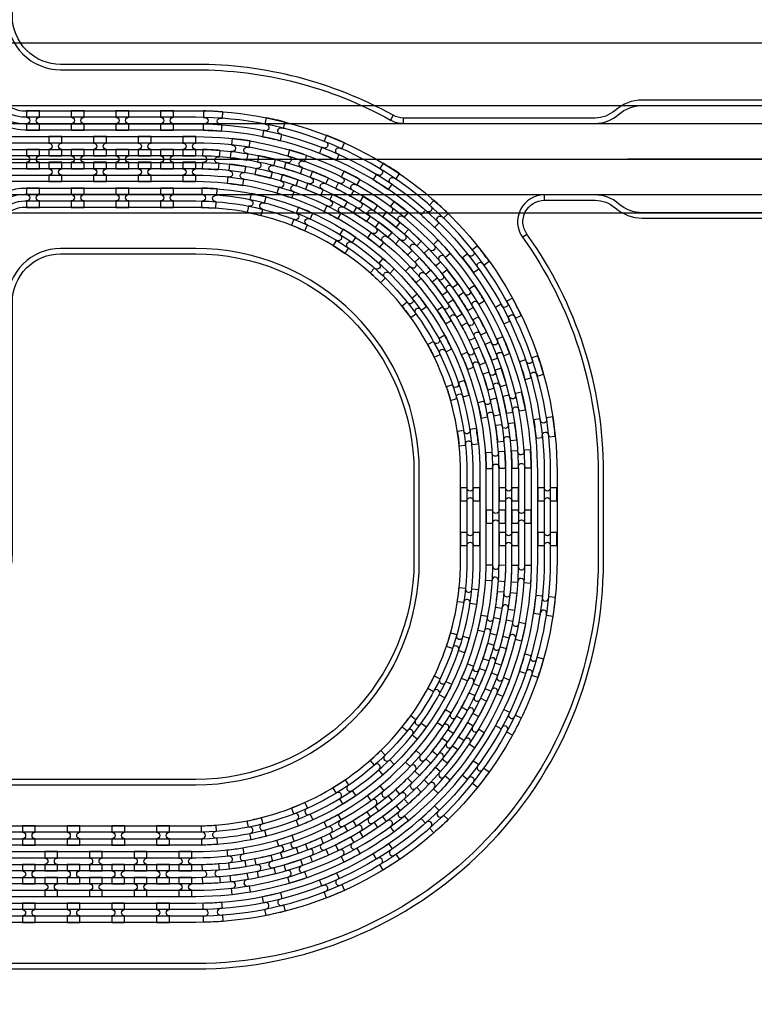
# Model space of a CAD drawing. Extents: x -63500 to 63500, y -63500 to 63500.
# Tile 74 of 256: x 16999 to 21107, y -30378 to -24870. Entities that reach past the tile are written whole.
import ezdxf

# ---------------------------------------------------------------- set-up
doc = ezdxf.new("R2010")
doc.units = 13
doc.header["$MEASUREMENT"] = 0
for name, color, linetype in [('1_Metal', 2, 'Continuous'), ('2_Electrodes', 5, 'Continuous'), ('3_Outline', 4, 'Continuous')]:
    doc.layers.add(name, color=color, linetype=linetype)

# ---------------------------------------------------------------- blocks, each defined once
blk = doc.blocks.new('*U253')
at = {"layer": '1_Metal'}
for points in [[(137.3, 193.7, -1), (140.1, 229.6, 0.000475), (142.9, 229.4), (145.6, 265.3, -0.013499), (66.1, 273.3), (61.5, 237.6, 0.000627), (65.3, 237.1, -1), (60.8, 201.4, -0.000627), (56.9, 201.9), (52.3, 166.2, 0.013498), (137.6, 157.5), (140.3, 193.5, -0.000475)], [(-23, 31.6), (-17.3, 67.2, -0.000725), (-22.1, 68, -1), (-16.2, 103.5, 0.000725), (-11.5, 102.7), (-5.7, 138.2, -0.013497), (-91.8, 154.6), (-99.5, 119.4, 0.000878), (-93.8, 118.2, -1), (-101.4, 83, -0.000877), (-107.2, 84.3), (-114.9, 49.1, 0.013496)], [(38.6, 59.1), (34, 23.4, 0.000987), (40.8, 22.5, -1), (36.4, -13.2, -0.000987), (29.4, -12.4), (24.9, -48.1, 0.013495), (121.7, -57.8), (124.4, -21.9, -0.000835), (118.5, -21.5, -1), (121.3, 14.4, 0.000835), (127, 14), (129.7, 49.9, -0.013497), (38.6, 59.1)], [(-122.5, 13.9), (-130.2, -21.2, 0.001088), (-122.5, -22.9, -1), (-130.1, -58.1, -0.001088), (-137.9, -56.4), (-145.6, -91.6, 0.013495), (-46.1, -110.5), (-40.3, -75, -0.000936), (-47.1, -73.9, -1), (-41.2, -38.3, 0.000936), (-34.6, -39.4), (-28.8, -3.9, -0.013496)], [(16.3, -192.1, -1), (11.9, -227.9, -0.001268), (1.9, -226.6), (-2.6, -262.3, 0.013494), (105.8, -273.3), (108.5, -237.4, -0.001116), (99.6, -236.7, -1), (102.5, -200.8, 0.001116), (111.1, -201.5), (113.8, -165.6, -0.013495), (11.1, -155.2), (6.5, -190.9, 0.001268)]]:
    blk.add_lwpolyline(points, format="xyb", close=True, dxfattribs=at)
blk = doc.blocks.new('*U248')
at = {"layer": '1_Metal', "color": 0, "linetype": 'ByBlock', "lineweight": -2, "transparency": 16777216}
for p, rotation in [((-415.8, 1200.9), 80.00000000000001), ((-537.3, 919.2), 70.00000000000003), ((-705.7, 662.9), 59.99999999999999), ((-916.2, 439.7), 50), ((-1162.2, 256.5), 40), ((-1436.2, 118.7), 30.00000000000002), ((-1730.1, 30.7), 19.99999999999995), ((-2034.7, -5), 9.999999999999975)]:
    blk.add_blockref('*U253', p, dxfattribs=dict(at, rotation=rotation))
blk.add_blockref('*U253', (-2340.9, 12.7), dxfattribs=at)
blk = doc.blocks.new('*U249')
at = {"layer": '1_Metal'}
for points in [[(137.3, 193.7, -1), (140.1, 229.6, 0.000475), (142.9, 229.4), (145.6, 265.3, -0.013499), (66.1, 273.3), (61.5, 237.6, 0.000627), (65.3, 237.1, -1), (60.8, 201.4, -0.000627), (56.9, 201.9), (52.3, 166.2, 0.013498), (137.6, 157.5), (140.3, 193.5, -0.000475)], [(-23, 31.6), (-17.3, 67.2, -0.000725), (-22.1, 68, -1), (-16.2, 103.5, 0.000725), (-11.5, 102.7), (-5.7, 138.2, -0.013497), (-91.8, 154.6), (-99.5, 119.4, 0.000878), (-93.8, 118.2, -1), (-101.4, 83, -0.000877), (-107.2, 84.3), (-114.9, 49.1, 0.013496)], [(38.6, 59.1), (34, 23.4, 0.000987), (40.8, 22.5, -1), (36.4, -13.2, -0.000987), (29.4, -12.4), (24.9, -48.1, 0.013495), (121.7, -57.8), (124.4, -21.9, -0.000835), (118.5, -21.5, -1), (121.3, 14.4, 0.000835), (127, 14), (129.7, 49.9, -0.013497), (38.6, 59.1)], [(-122.5, 13.9), (-130.2, -21.2, 0.001088), (-122.5, -22.9, -1), (-130.1, -58.1, -0.001088), (-137.9, -56.4), (-145.6, -91.6, 0.013495), (-46.1, -110.5), (-40.3, -75, -0.000936), (-47.1, -73.9, -1), (-41.2, -38.3, 0.000936), (-34.6, -39.4), (-28.8, -3.9, -0.013496)], [(16.3, -192.1, -1), (11.9, -227.9, -0.001268), (1.9, -226.6), (-2.6, -262.3, 0.013494), (105.8, -273.3), (108.5, -237.4, -0.001116), (99.6, -236.7, -1), (102.5, -200.8, 0.001116), (111.1, -201.5), (113.8, -165.6, -0.013495), (11.1, -155.2), (6.5, -190.9, 0.001268)]]:
    blk.add_lwpolyline(points, format="xyb", close=True, dxfattribs=at)
blk = doc.blocks.new('*U250')
at = {"layer": '1_Metal', "color": 0, "linetype": 'ByBlock', "lineweight": -2, "transparency": 16777216}
for p, rotation in [((-415.8, 1200.9), 80.00000000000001), ((-537.3, 919.2), 70.00000000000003), ((-705.7, 662.9), 59.99999999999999), ((-916.2, 439.7), 50), ((-1162.2, 256.5), 40), ((-1436.2, 118.7), 30.00000000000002), ((-1730.1, 30.7), 19.99999999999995), ((-2034.7, -5), 9.999999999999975)]:
    blk.add_blockref('*U249', p, dxfattribs=dict(at, rotation=rotation))
blk.add_blockref('*U249', (-2340.9, 12.7), dxfattribs=at)
blk = doc.blocks.new('*U251')
at = {"layer": '1_Metal'}
for points in [[(-270, 36), (-270, -36), (-234, -36, -0.414214), (-216, -18), (-216, -18, -0.414214), (-198, -36), (-162, -36), (-162, 36), (-198, 36, -0.414214), (-216, 18), (-216, 18, -0.414214), (-234, 36)], [(54, -35.9), (54, 36.1), (18, 36.1, -0.414214), (0, 18.1), (0, 18.1, -0.414214), (-18, 36.1), (-54, 36.1), (-54, -35.9), (-18, -35.9, -0.414214), (0, -17.9), (0, -17.9, -0.414214), (18, -35.9), (54, -35.9)], [(162, 35.9), (162, -36.1), (198, -36.1, -0.414214), (216, -18.1), (216, -18.1, -0.414214), (234, -36.1), (270, -36.1), (270, 35.9), (234, 35.9, -0.414214), (216, 17.9), (216, 17.9, -0.414214), (198, 35.9)]]:
    blk.add_lwpolyline(points, format="xyb", close=True, dxfattribs=at)
blk = doc.blocks.new('*U252')
at = {"layer": '1_Metal', "color": 0, "linetype": 'ByBlock', "lineweight": -2, "transparency": 16777216}
for p in [(0, 250), (0, 0)]:
    blk.add_blockref('*U251', p, dxfattribs=at)

msp = doc.modelspace()

# ---------------------------------------------------------------- linework, layer by layer
for p, q in [((0, -25000), (34000, -25000)), ((14588.5, -25349.7), (22139.1, -25349.7)), ((14588.5, -25449.7), (22610.1, -25449.7)), ((11234, -25649.7), (19398.2, -25649.7)), ((19398.2, -25649.7), (22398.2, -25649.7)), ((22398.2, -25649.7), (20398.2, -25649.7)), ((22610.1, -25849.7), (14588.5, -25849.7)), ((14588.5, -25949.7), (22139.1, -25949.7))]:
    msp.add_line(p, q)
for radius in [50000, 47500, 45000]:
    msp.add_circle((0, 0), radius)
at = {"layer": '1_Metal'}
for points in [[(-50000, 0, 1), (50000, 0), (51000, 0, -1), (-51000, 0)], [(17037.1, -25487.6), (17109.1, -25487.6), (17109.1, -25451.6, -0.414214), (17091.1, -25433.6), (17091.1, -25433.6, -0.414214), (17109.1, -25415.6), (17109.1, -25379.6), (17037.1, -25379.6), (17037.1, -25415.6, -0.414214), (17055.1, -25433.6), (17055.1, -25433.6, -0.414214), (17037.1, -25451.6)], [(17287.1, -25487.6), (17359.1, -25487.6), (17359.1, -25451.6, -0.414214), (17341.1, -25433.6), (17341.1, -25433.6, -0.414214), (17359.1, -25415.6), (17359.1, -25379.6), (17287.1, -25379.6), (17287.1, -25415.6, -0.414214), (17305.1, -25433.6), (17305.1, -25433.6, -0.414214), (17287.1, -25451.6)], [(17537.1, -25487.6), (17609.1, -25487.6), (17609.1, -25451.6, -0.414214), (17591.1, -25433.6), (17591.1, -25433.6, -0.414214), (17609.1, -25415.6), (17609.1, -25379.6), (17537.1, -25379.6), (17537.1, -25415.6, -0.414214), (17555.1, -25433.6), (17555.1, -25433.6, -0.414214), (17537.1, -25451.6)], [(17787.1, -25487.6), (17859.1, -25487.6), (17859.1, -25451.6, -0.414214), (17841.1, -25433.6), (17841.1, -25433.6, -0.414214), (17859.1, -25415.6), (17859.1, -25379.6), (17787.1, -25379.6), (17787.1, -25415.6, -0.414214), (17805.1, -25433.6), (17805.1, -25433.6, -0.414214), (17787.1, -25451.6)], [(-9000, -29739.7), (17984, -29739.7, 0.414214), (19824, -27899.7), (19824, -27399.7, 0.414214), (17984, -25559.7), (16752, -25559.7, 0.414214), (16734, -25577.7), (16734, -25577.7), (16703.4, -25577.7), (16703.4, -25507.5), (16733.4, -25507.5, 0.384752), (16751.3, -25523.7), (17984, -25523.7, -0.414214), (19860, -27399.7), (19860, -27899.7, -0.414214), (17984, -29775.7), (-9000, -29775.7)], [(17233.9, -25631.6), (17233.9, -25595.6, -0.414214), (17215.9, -25577.6), (17215.9, -25577.6, -0.414214), (17233.9, -25559.6), (17233.9, -25523.6), (17161.9, -25523.6), (17161.9, -25559.6, -0.414214), (17179.9, -25577.6), (17179.9, -25577.6, -0.414214), (17161.9, -25595.6), (17161.9, -25631.6)], [(17483.9, -25631.6), (17483.9, -25595.6, -0.414214), (17465.9, -25577.6), (17465.9, -25577.6, -0.414214), (17483.9, -25559.6), (17483.9, -25523.6), (17411.9, -25523.6), (17411.9, -25559.6, -0.414214), (17429.9, -25577.6), (17429.9, -25577.6, -0.414214), (17411.9, -25595.6), (17411.9, -25631.6)], [(17733.9, -25631.6), (17733.9, -25595.6, -0.414214), (17715.9, -25577.6), (17715.9, -25577.6, -0.414214), (17733.9, -25559.6), (17733.9, -25523.6), (17661.9, -25523.6), (17661.9, -25559.6, -0.414214), (17679.9, -25577.6), (17679.9, -25577.6, -0.414214), (17661.9, -25595.6), (17661.9, -25631.6)], [(17983.9, -25631.6), (17983.9, -25595.6, -0.414214), (17965.9, -25577.6), (17965.9, -25577.6, -0.414214), (17983.9, -25559.6), (17983.9, -25523.6), (17911.9, -25523.6), (17911.9, -25559.6, -0.414214), (17929.9, -25577.6), (17929.9, -25577.6, -0.414214), (17911.9, -25595.6), (17911.9, -25631.6)], [(-9000, -29667.7), (-8596, -29667.7), (-8596, -29667.7), (17984, -29667.7, 0.414214), (19752, -27899.7), (19752, -27399.7, 0.414214), (17984, -25631.7), (16752, -25631.7, 0.414214), (16734, -25649.7), (16734, -25649.7), (16703.4, -25649.7), (16703.4, -25577.7), (16734, -25577.7, 0.414214), (16752, -25595.7), (17984, -25595.7, -0.414214), (19788, -27399.7), (19788, -27899.7, -0.414214), (17984, -29703.7), (-8596, -29703.7), (-9000, -29703.7)], [(17108.9, -25595.6), (17036.9, -25595.6), (17036.9, -25631.6, -0.414214), (17054.9, -25649.6), (17054.9, -25649.6, -0.414214), (17036.9, -25667.6), (17036.9, -25703.6), (17108.9, -25703.6), (17108.9, -25667.6, -0.414214), (17090.9, -25649.6), (17090.9, -25649.6, -0.414214), (17108.9, -25631.6), (17108.9, -25595.6)], [(17358.9, -25595.6), (17286.9, -25595.6), (17286.9, -25631.6, -0.414214), (17304.9, -25649.6), (17304.9, -25649.6, -0.414214), (17286.9, -25667.6), (17286.9, -25703.6), (17358.9, -25703.6), (17358.9, -25667.6, -0.414214), (17340.9, -25649.6), (17340.9, -25649.6, -0.414214), (17358.9, -25631.6), (17358.9, -25595.6)], [(17608.9, -25595.6), (17536.9, -25595.6), (17536.9, -25631.6, -0.414214), (17554.9, -25649.6), (17554.9, -25649.6, -0.414214), (17536.9, -25667.6), (17536.9, -25703.6), (17608.9, -25703.6), (17608.9, -25667.6, -0.414214), (17590.9, -25649.6), (17590.9, -25649.6, -0.414214), (17608.9, -25631.6), (17608.9, -25595.6)], [(17858.9, -25595.6), (17786.9, -25595.6), (17786.9, -25631.6, -0.414214), (17804.9, -25649.6), (17804.9, -25649.6, -0.414214), (17786.9, -25667.6), (17786.9, -25703.6), (17858.9, -25703.6), (17858.9, -25667.6, -0.414214), (17840.9, -25649.6), (17840.9, -25649.6, -0.414214), (17858.9, -25631.6), (17858.9, -25595.6)], [(-9000, -29595.7), (-8596, -29595.7), (17984, -29595.7, 0.414214), (19680, -27899.7), (19680, -27399.7, 0.414214), (17984, -25703.7), (16752, -25703.7, 0.414214), (16734, -25721.7), (16734, -25721.7), (16703.4, -25721.7), (16703.4, -25649.7), (16734, -25649.7, 0.414214), (16752, -25667.7), (17984, -25667.7, -0.414214), (19716, -27399.7), (19716, -27899.7, -0.414214), (17984, -29631.7), (-8596, -29631.7), (-9000, -29631.7)], [(17233.9, -25667.6), (17161.9, -25667.6), (17161.9, -25703.6, -0.414214), (17179.9, -25721.6), (17179.9, -25721.6, -0.414214), (17161.9, -25739.6), (17161.9, -25775.6), (17233.9, -25775.6), (17233.9, -25739.6, -0.414214), (17215.9, -25721.6), (17215.9, -25721.6, -0.414214), (17233.9, -25703.6), (17233.9, -25667.6)], [(17483.9, -25667.6), (17411.9, -25667.6), (17411.9, -25703.6, -0.414214), (17429.9, -25721.6), (17429.9, -25721.6, -0.414214), (17411.9, -25739.6), (17411.9, -25775.6), (17483.9, -25775.6), (17483.9, -25739.6, -0.414214), (17465.9, -25721.6), (17465.9, -25721.6, -0.414214), (17483.9, -25703.6), (17483.9, -25667.6)], [(17733.9, -25667.6), (17661.9, -25667.6), (17661.9, -25703.6, -0.414214), (17679.9, -25721.6), (17679.9, -25721.6, -0.414214), (17661.9, -25739.6), (17661.9, -25775.6), (17733.9, -25775.6), (17733.9, -25739.6, -0.414214), (17715.9, -25721.6), (17715.9, -25721.6, -0.414214), (17733.9, -25703.6), (17733.9, -25667.6)], [(17983.9, -25667.6), (17911.9, -25667.6), (17911.9, -25703.6, -0.414214), (17929.9, -25721.6), (17929.9, -25721.6, -0.414214), (17911.9, -25739.6), (17911.9, -25775.6), (17983.9, -25775.6), (17983.9, -25739.6, -0.414214), (17965.9, -25721.6), (17965.9, -25721.6, -0.414214), (17983.9, -25703.6), (17983.9, -25667.6)], [(-9000, -29523.7), (-8596, -29523.7), (17984, -29523.7, 0.414214), (19608, -27899.7), (19608, -27399.7, 0.414214), (17984, -25775.7), (16751.3, -25775.7, 0.384752), (16733.4, -25791.9), (16703.4, -25791.9), (16703.4, -25721.7), (16734, -25721.7, 0.414214), (16752, -25739.7), (17984, -25739.7, -0.414214), (19644, -27399.7), (19644, -27899.7, -0.414214), (17984, -29559.7), (-8596, -29559.7), (-9000, -29559.7)], [(17037, -25919.6), (17109, -25919.6), (17109, -25883.6, -0.414214), (17091, -25865.6), (17091, -25865.6, -0.414214), (17109, -25847.6), (17109, -25811.6), (17037, -25811.6), (17037, -25847.6, -0.414214), (17055, -25865.6), (17055, -25865.6, -0.414214), (17037, -25883.6)], [(17287, -25919.6), (17359, -25919.6), (17359, -25883.6, -0.414214), (17341, -25865.6), (17341, -25865.6, -0.414214), (17359, -25847.6), (17359, -25811.6), (17287, -25811.6), (17287, -25847.6, -0.414214), (17305, -25865.6), (17305, -25865.6, -0.414214), (17287, -25883.6)], [(17537, -25919.6), (17609, -25919.6), (17609, -25883.6, -0.414214), (17591, -25865.6), (17591, -25865.6, -0.414214), (17609, -25847.6), (17609, -25811.6), (17537, -25811.6), (17537, -25847.6, -0.414214), (17555, -25865.6), (17555, -25865.6, -0.414214), (17537, -25883.6)], [(17787, -25919.6), (17859, -25919.6), (17859, -25883.6, -0.414214), (17841, -25865.6), (17841, -25865.6, -0.414214), (17859, -25847.6), (17859, -25811.6), (17787, -25811.6), (17787, -25847.6, -0.414214), (17805, -25865.6), (17805, -25865.6, -0.414214), (17787, -25883.6)], [(19715.9, -27613.7), (19679.9, -27613.7, -0.414214), (19661.9, -27631.7), (19661.9, -27631.7, -0.414214), (19643.9, -27613.7), (19607.9, -27613.7), (19607.9, -27685.7), (19643.9, -27685.7, -0.414214), (19661.9, -27667.7), (19661.9, -27667.7, -0.414214), (19679.9, -27685.7), (19715.9, -27685.7)], [(19751.9, -27613.7), (19751.9, -27685.7), (19787.9, -27685.7, -0.414214), (19805.9, -27667.7), (19805.9, -27667.7, -0.414214), (19823.9, -27685.7), (19859.9, -27685.7), (19859.9, -27613.7), (19823.9, -27613.7, -0.414214), (19805.9, -27631.7), (19805.9, -27631.7, -0.414214), (19787.9, -27613.7), (19751.9, -27613.7)], [(17014, -29487.6), (17086, -29487.6), (17086, -29451.6, -0.414214), (17068, -29433.6), (17068, -29433.6, -0.414214), (17086, -29415.6), (17086, -29379.6), (17014, -29379.6), (17014, -29415.6, -0.414214), (17032, -29433.6), (17032, -29433.6, -0.414214), (17014, -29451.6)], [(17264, -29487.6), (17336, -29487.6), (17336, -29451.6, -0.414214), (17318, -29433.6), (17318, -29433.6, -0.414214), (17336, -29415.6), (17336, -29379.6), (17264, -29379.6), (17264, -29415.6, -0.414214), (17282, -29433.6), (17282, -29433.6, -0.414214), (17264, -29451.6)], [(17514, -29487.6), (17586, -29487.6), (17586, -29451.6, -0.414214), (17568, -29433.6), (17568, -29433.6, -0.414214), (17586, -29415.6), (17586, -29379.6), (17514, -29379.6), (17514, -29415.6, -0.414214), (17532, -29433.6), (17532, -29433.6, -0.414214), (17514, -29451.6)], [(17764, -29487.6), (17836, -29487.6), (17836, -29451.6, -0.414214), (17818, -29433.6), (17818, -29433.6, -0.414214), (17836, -29415.6), (17836, -29379.6), (17764, -29379.6), (17764, -29415.6, -0.414214), (17782, -29433.6), (17782, -29433.6, -0.414214), (17764, -29451.6)], [(17210.8, -29631.6), (17210.8, -29595.6, -0.414214), (17192.8, -29577.6), (17192.8, -29577.6, -0.414214), (17210.8, -29559.6), (17210.8, -29523.6), (17138.8, -29523.6), (17138.8, -29559.6, -0.414214), (17156.8, -29577.6), (17156.8, -29577.6, -0.414214), (17138.8, -29595.6), (17138.8, -29631.6)], [(17460.8, -29631.6), (17460.8, -29595.6, -0.414214), (17442.8, -29577.6), (17442.8, -29577.6, -0.414214), (17460.8, -29559.6), (17460.8, -29523.6), (17388.8, -29523.6), (17388.8, -29559.6, -0.414214), (17406.8, -29577.6), (17406.8, -29577.6, -0.414214), (17388.8, -29595.6), (17388.8, -29631.6)], [(17710.8, -29631.6), (17710.8, -29595.6, -0.414214), (17692.8, -29577.6), (17692.8, -29577.6, -0.414214), (17710.8, -29559.6), (17710.8, -29523.6), (17638.8, -29523.6), (17638.8, -29559.6, -0.414214), (17656.8, -29577.6), (17656.8, -29577.6, -0.414214), (17638.8, -29595.6), (17638.8, -29631.6)], [(17960.8, -29631.6), (17960.8, -29595.6, -0.414214), (17942.8, -29577.6), (17942.8, -29577.6, -0.414214), (17960.8, -29559.6), (17960.8, -29523.6), (17888.8, -29523.6), (17888.8, -29559.6, -0.414214), (17906.8, -29577.6), (17906.8, -29577.6, -0.414214), (17888.8, -29595.6), (17888.8, -29631.6)], [(17085.8, -29595.6), (17013.8, -29595.6), (17013.8, -29631.6, -0.414214), (17031.8, -29649.6), (17031.8, -29649.6, -0.414214), (17013.8, -29667.6), (17013.8, -29703.6), (17085.8, -29703.6), (17085.8, -29667.6, -0.414214), (17067.8, -29649.6), (17067.8, -29649.6, -0.414214), (17085.8, -29631.6), (17085.8, -29595.6)], [(17335.8, -29595.6), (17263.8, -29595.6), (17263.8, -29631.6, -0.414214), (17281.8, -29649.6), (17281.8, -29649.6, -0.414214), (17263.8, -29667.6), (17263.8, -29703.6), (17335.8, -29703.6), (17335.8, -29667.6, -0.414214), (17317.8, -29649.6), (17317.8, -29649.6, -0.414214), (17335.8, -29631.6), (17335.8, -29595.6)], [(17585.8, -29595.6), (17513.8, -29595.6), (17513.8, -29631.6, -0.414214), (17531.8, -29649.6), (17531.8, -29649.6, -0.414214), (17513.8, -29667.6), (17513.8, -29703.6), (17585.8, -29703.6), (17585.8, -29667.6, -0.414214), (17567.8, -29649.6), (17567.8, -29649.6, -0.414214), (17585.8, -29631.6), (17585.8, -29595.6)], [(17835.8, -29595.6), (17763.8, -29595.6), (17763.8, -29631.6, -0.414214), (17781.8, -29649.6), (17781.8, -29649.6, -0.414214), (17763.8, -29667.6), (17763.8, -29703.6), (17835.8, -29703.6), (17835.8, -29667.6, -0.414214), (17817.8, -29649.6), (17817.8, -29649.6, -0.414214), (17835.8, -29631.6), (17835.8, -29595.6)], [(17210.8, -29667.6), (17138.8, -29667.6), (17138.8, -29703.6, -0.414214), (17156.8, -29721.6), (17156.8, -29721.6, -0.414214), (17138.8, -29739.6), (17138.8, -29775.6), (17210.8, -29775.6), (17210.8, -29739.6, -0.414214), (17192.8, -29721.6), (17192.8, -29721.6, -0.414214), (17210.8, -29703.6), (17210.8, -29667.6)], [(17460.8, -29667.6), (17388.8, -29667.6), (17388.8, -29703.6, -0.414214), (17406.8, -29721.6), (17406.8, -29721.6, -0.414214), (17388.8, -29739.6), (17388.8, -29775.6), (17460.8, -29775.6), (17460.8, -29739.6, -0.414214), (17442.8, -29721.6), (17442.8, -29721.6, -0.414214), (17460.8, -29703.6), (17460.8, -29667.6)], [(17710.8, -29667.6), (17638.8, -29667.6), (17638.8, -29703.6, -0.414214), (17656.8, -29721.6), (17656.8, -29721.6, -0.414214), (17638.8, -29739.6), (17638.8, -29775.6), (17710.8, -29775.6), (17710.8, -29739.6, -0.414214), (17692.8, -29721.6), (17692.8, -29721.6, -0.414214), (17710.8, -29703.6), (17710.8, -29667.6)], [(17960.8, -29667.6), (17888.8, -29667.6), (17888.8, -29703.6, -0.414214), (17906.8, -29721.6), (17906.8, -29721.6, -0.414214), (17888.8, -29739.6), (17888.8, -29775.6), (17960.8, -29775.6), (17960.8, -29739.6, -0.414214), (17942.8, -29721.6), (17942.8, -29721.6, -0.414214), (17960.8, -29703.6), (17960.8, -29667.6)], [(17013.9, -29919.6), (17085.9, -29919.6), (17085.9, -29883.6, -0.414214), (17067.9, -29865.6), (17067.9, -29865.6, -0.414214), (17085.9, -29847.6), (17085.9, -29811.6), (17013.9, -29811.6), (17013.9, -29847.6, -0.414214), (17031.9, -29865.6), (17031.9, -29865.6, -0.414214), (17013.9, -29883.6)], [(17263.9, -29919.6), (17335.9, -29919.6), (17335.9, -29883.6, -0.414214), (17317.9, -29865.6), (17317.9, -29865.6, -0.414214), (17335.9, -29847.6), (17335.9, -29811.6), (17263.9, -29811.6), (17263.9, -29847.6, -0.414214), (17281.9, -29865.6), (17281.9, -29865.6, -0.414214), (17263.9, -29883.6)], [(17513.9, -29919.6), (17585.9, -29919.6), (17585.9, -29883.6, -0.414214), (17567.9, -29865.6), (17567.9, -29865.6, -0.414214), (17585.9, -29847.6), (17585.9, -29811.6), (17513.9, -29811.6), (17513.9, -29847.6, -0.414214), (17531.9, -29865.6), (17531.9, -29865.6, -0.414214), (17513.9, -29883.6)], [(17763.9, -29919.6), (17835.9, -29919.6), (17835.9, -29883.6, -0.414214), (17817.9, -29865.6), (17817.9, -29865.6, -0.414214), (17835.9, -29847.6), (17835.9, -29811.6), (17763.9, -29811.6), (17763.9, -29847.6, -0.414214), (17781.9, -29865.6), (17781.9, -29865.6, -0.414214), (17763.9, -29883.6)]]:
    msp.add_lwpolyline(points, format="xyb", close=True, dxfattribs=at)
for points in [[(11251.3, -25523.7), (14900, -25523.7, 0.414214), (15050, -25373.7), (15050, -23433.7, -0.414214), (15308, -23175.7), (16620, -23175.7, -0.414214), (16878, -23433.7), (16878, -25229.7, 0.414214), (17028, -25379.7), (17716.1, -25379.7), (17984.1, -25379.7, -0.414214), (20004.1, -27399.7), (20004.1, -27899.7, -0.414214), (17984.1, -29919.7), (-8596, -29919.7)], [(-8596, -29883.7), (17984, -29883.7, 0.414214), (19968, -27899.7), (19968, -27399.7, 0.414214), (17984, -25415.7), (17028, -25415.7, -0.414214), (16842, -25229.7), (16842, -23433.7, 0.414214), (16620, -23211.7), (15308, -23211.7, 0.414214), (15086, -23433.7), (15086, -25373.7, -0.414214), (14900, -25559.7), (11252, -25559.7, 0.414214)], [(11252, -25595.7), (14900, -25595.7, 0.414214), (15122, -25373.7), (15122, -23433.7, -0.414214), (15308, -23247.7), (16620, -23247.7, -0.414214), (16806, -23433.7), (16806, -25229.7, 0.414214), (17028, -25451.7), (17984, -25451.7, -0.414214), (19932, -27399.7), (19932, -27899.7, -0.414214), (17984, -29847.7), (-8596, -29847.7)], [(-8596, -29811.7), (17984.1, -29811.7, 0.414214), (19896.1, -27899.7), (19896.1, -27399.7, 0.414214), (17984.1, -25487.7), (17716.1, -25487.7), (17028, -25487.7, -0.414214), (16770, -25229.7), (16770, -23439.7, 0.414214), (16614, -23283.7), (15314, -23283.7, 0.414214), (15158, -23439.7), (15158, -25373.7, -0.414214), (14900, -25631.7), (14900, -25631.7), (11252, -25631.7, 0.414214)], [(11252, -25667.7), (14900, -25667.7, -0.414214), (15158, -25925.7), (15158, -27859.7, 0.414214), (15314, -28015.7), (16614, -28015.7, 0.414214), (16770, -27859.7), (16770, -26069.7, -0.414214), (17028, -25811.7), (17716.1, -25811.7), (17984.1, -25811.7, -0.414214), (19572.1, -27399.7), (19572.1, -27899.7, -0.414214), (17984.1, -29487.7), (-8596, -29487.7)], [(-8596, -29451.7), (17984, -29451.7, 0.414214), (19536, -27899.7), (19536, -27399.7, 0.414214), (17984, -25847.7), (17028, -25847.7, 0.414214), (16806, -26069.7), (16806, -27865.7, -0.414214), (16620, -28051.7), (15308, -28051.7, -0.414214), (15122, -27865.7), (15122, -25925.7, 0.414214), (14900, -25703.7), (11252, -25703.7, 0.414214)], [(11252, -25739.7), (14900, -25739.7, -0.414214), (15086, -25925.7), (15086, -27865.7, 0.414214), (15308, -28087.7), (16620, -28087.7, 0.414214), (16842, -27865.7), (16842, -26069.7, -0.414214), (17028, -25883.7), (17984, -25883.7, -0.414214), (19500, -27399.7), (19500, -27899.7, -0.414214), (17984, -29415.7), (-8596, -29415.7)], [(-8596, -29379.7), (17984.1, -29379.7, 0.414214), (19464.1, -27899.7), (19464.1, -27399.7, 0.414214), (17984.1, -25919.7), (17716.1, -25919.7), (17028, -25919.7, 0.414214), (16878, -26069.7), (16878, -27865.7, -0.414214), (16620, -28123.7), (15308, -28123.7, -0.414214), (15050, -27865.7), (15050, -25925.7, 0.414214), (14900, -25775.7), (11251.3, -25775.7, 0.384752)]]:
    msp.add_lwpolyline(points, format="xyb", dxfattribs=at)
at = {"layer": '2_Electrodes'}
for points in [[(47500, 0, -1), (-47500, 0), (-51000, 0, 1), (51000, 0)], [(19087.8, -25404.7, 0.127017), (17984, -25119.7), (17228, -25119.7, -0.414214), (16958, -24849.7), (16958, -23439.7, 0.414214), (16614, -23095.7), (9814, -23095.7, 0.414214), (9470, -23439.7), (9470, -25299.7, -0.414214), (9350, -25419.7), (9350, -25449.7, 0.414214), (9500, -25299.7), (9500, -23439.7, -0.414214), (9814, -23125.7), (16614, -23125.7, -0.414214), (16928, -23439.7), (16928, -24849.7, 0.414214), (17228, -25149.7), (17984, -25149.7, -0.127017), (19073.3, -25430.9, 0.127017), (19145.9, -25449.7), (19145.9, -25419.7, -0.127017)], [(19933.4, -25879.7), (19933.4, -25849.7, 0.610914), (19811.5, -26087.2, -0.156977), (20234, -27399.7), (20234, -27899.7, -0.414214), (17984, -30149.7), (-8001.8, -30149.7), (-8001.8, -30179.7), (17984, -30179.7, 0.414214), (20264, -27899.7), (20264, -27399.7, 0.156977), (19835.9, -26069.7, -0.610914)]]:
    msp.add_lwpolyline(points, format="xyb", close=True, dxfattribs=at)
for points in [[(21307.3, -25319.7), (20481.1, -25319.7, 0.182676), (20328.9, -25377.2, -0.182676), (20216.5, -25419.7), (19145.9, -25419.7, -0.127017), (19087.8, -25404.7), (19073.3, -25430.9, 0.127017), (19145.9, -25449.7), (20216.5, -25449.7, 0.182676), (20348.8, -25399.7, -0.182676), (20481.1, -25349.7), (21307.3, -25349.7, 0.293253)], [(21307.3, -25949.7), (20481.1, -25949.7, -0.182676), (20348.8, -25899.7, 0.182676), (20216.5, -25849.7), (19933.4, -25849.7, 0.610914), (19811.5, -26087.2), (19835.9, -26069.7, -0.610914), (19933.4, -25879.7), (20216.5, -25879.7, -0.182676), (20328.9, -25922.2, 0.182676), (20481.1, -25979.7), (21307.3, -25979.7, -0.293253)], [(-8001.8, -29149.7), (17984, -29149.7, 0.414214), (19234, -27899.7), (19234, -27399.7, 0.414214), (17984, -26149.7), (17228, -26149.7, 0.414214), (16928, -26449.7), (16928, -27859.7, -0.414214), (16614, -28173.7), (9814, -28173.7, -0.414214)], [(9814, -28203.7), (16614, -28203.7, 0.414214), (16958, -27859.7), (16958, -26449.7, -0.414214), (17228, -26179.7), (17984, -26179.7, -0.414214), (19204, -27399.7), (19204, -27899.7, -0.414214), (17984, -29119.7), (-8001.8, -29119.7)]]:
    msp.add_lwpolyline(points, format="xyb", dxfattribs=at)
at = {"layer": '3_Outline'}
for points in [[(47500, 0, -1), (-47500, 0), (-51000, 0, 1), (51000, 0)], [(19087.8, -25404.7, 0.127017), (17984, -25119.7), (17228, -25119.7, -0.414214), (16958, -24849.7), (16958, -23439.7, 0.414214), (16614, -23095.7), (9814, -23095.7, 0.414214), (9470, -23439.7), (9470, -25299.7, -0.414214), (9350, -25419.7), (9350, -25449.7, 0.414214), (9500, -25299.7), (9500, -23439.7, -0.414214), (9814, -23125.7), (16614, -23125.7, -0.414214), (16928, -23439.7), (16928, -24849.7, 0.414214), (17228, -25149.7), (17984, -25149.7, -0.127017), (19073.3, -25430.9, 0.127017), (19145.9, -25449.7), (19145.9, -25419.7, -0.127017)], [(19933.4, -25879.7), (19933.4, -25849.7, 0.610914), (19811.5, -26087.2, -0.156977), (20234, -27399.7), (20234, -27899.7, -0.414214), (17984, -30149.7), (-8001.8, -30149.7), (-8001.8, -30179.7), (17984, -30179.7, 0.414214), (20264, -27899.7), (20264, -27399.7, 0.156977), (19835.9, -26069.7, -0.610914)]]:
    msp.add_lwpolyline(points, format="xyb", close=True, dxfattribs=at)
for points in [[(21307.3, -25319.7), (20481.1, -25319.7, 0.182676), (20328.9, -25377.2, -0.182676), (20216.5, -25419.7), (19145.9, -25419.7, -0.127017), (19087.8, -25404.7), (19073.3, -25430.9, 0.127017), (19145.9, -25449.7), (20216.5, -25449.7, 0.182676), (20348.8, -25399.7, -0.182676), (20481.1, -25349.7), (21307.3, -25349.7, 0.293253)], [(21307.3, -25949.7), (20481.1, -25949.7, -0.182676), (20348.8, -25899.7, 0.182676), (20216.5, -25849.7), (19933.4, -25849.7, 0.610914), (19811.5, -26087.2), (19835.9, -26069.7, -0.610914), (19933.4, -25879.7), (20216.5, -25879.7, -0.182676), (20328.9, -25922.2, 0.182676), (20481.1, -25979.7), (21307.3, -25979.7, -0.293253)], [(-8001.8, -29149.7), (17984, -29149.7, 0.414214), (19234, -27899.7), (19234, -27399.7, 0.414214), (17984, -26149.7), (17228, -26149.7, 0.414214), (16928, -26449.7), (16928, -27859.7, -0.414214), (16614, -28173.7), (9814, -28173.7, -0.414214)], [(9814, -28203.7), (16614, -28203.7, 0.414214), (16958, -27859.7), (16958, -26449.7, -0.414214), (17228, -26179.7), (17984, -26179.7, -0.414214), (19204, -27399.7), (19204, -27899.7, -0.414214), (17984, -29119.7), (-8001.8, -29119.7)]]:
    msp.add_lwpolyline(points, format="xyb", dxfattribs=at)

# ---------------------------------------------------------------- block references
at = {"layer": '1_Metal'}
for name, p, rotation in [('*U248', (19223.6, -24972.1), 103), ('*U252', (19733.9, -27524.6), 180)]:
    msp.add_blockref(name, p, dxfattribs=dict(at, rotation=rotation))
at = {"layer": '1_Metal', "xscale": -1, "rotation": 76.99999999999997}
msp.add_blockref('*U250', (19223.6, -30327.1), dxfattribs=at)

doc.saveas('drawing.dxf')
